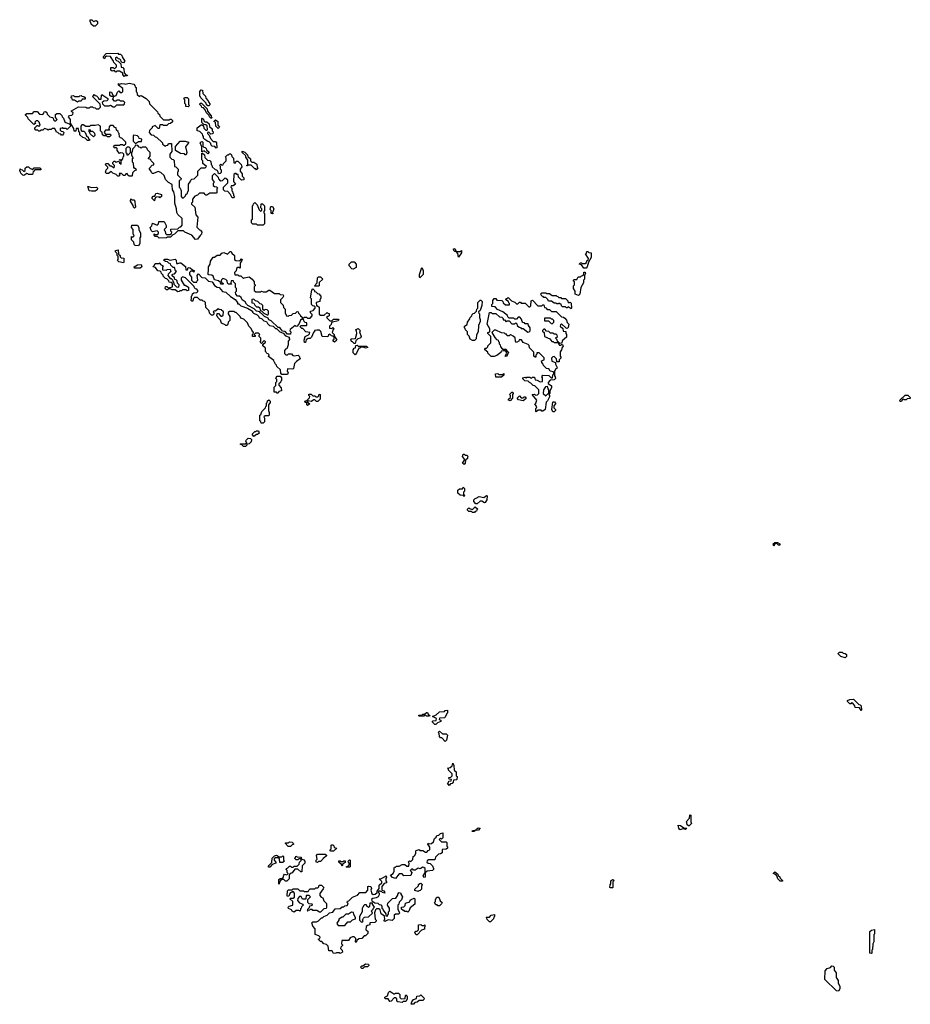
# Model space of a CAD drawing. Extents: x 2708302 to 2968450, y 494490 to 722710.
# Tile 119 of 256: x 2867060 to 2876550, y 625850 to 636338. Entities that reach past the tile are written whole.
import ezdxf

# ---------------------------------------------------------------- set-up
doc = ezdxf.new("R2010")
doc.units = 0

msp = doc.modelspace()

# ---------------------------------------------------------------- linework, layer by layer
at = {"layer": '0CON20XD'}
for points in [[(2867865, 636270), (2867845, 636270), (2867822, 636292), (2867818, 636308), (2867810, 636315), (2867812, 636338), (2867828, 636338), (2867845, 636320), (2867875, 636330), (2867888, 636318), (2867890, 636295), (2867865, 636270)], [(2868175, 635732), (2868160, 635755), (2868158, 635768), (2868125, 635790), (2868095, 635790), (2868085, 635780), (2868065, 635800), (2868058, 635792), (2868045, 635790), (2868032, 635802), (2868032, 635828), (2868055, 635830), (2868062, 635822), (2868075, 635820), (2868090, 635835), (2868090, 635855), (2868062, 635882), (2868058, 635898), (2868028, 635948), (2867985, 635950), (2867972, 635938), (2867965, 635920), (2867952, 635932), (2867952, 635948), (2867982, 635978), (2868105, 635980), (2868112, 635972), (2868135, 635970), (2868148, 635958), (2868152, 635942), (2868180, 635895), (2868165, 635880), (2868152, 635882), (2868142, 635892), (2868138, 635908), (2868128, 635918), (2868112, 635922), (2868095, 635940), (2868082, 635928), (2868080, 635915), (2868092, 635902), (2868108, 635898), (2868138, 635868), (2868142, 635832), (2868158, 635828), (2868170, 635815), (2868172, 635772), (2868192, 635752), (2868208, 635748), (2868205, 635740), (2868185, 635740), (2868175, 635732)], [(2868935, 633998), (2868893, 634043), (2868820, 634075), (2868805, 634090), (2868745, 634090), (2868710, 634055), (2868692, 634048), (2868668, 634022), (2868635, 634020), (2868625, 634013), (2868545, 634010), (2868528, 634028), (2868505, 634030), (2868492, 634042), (2868492, 634058), (2868505, 634050), (2868525, 634050), (2868538, 634062), (2868540, 634075), (2868525, 634090), (2868475, 634080), (2868462, 634092), (2868450, 634125), (2868468, 634142), (2868475, 634170), (2868525, 634150), (2868540, 634165), (2868542, 634188), (2868598, 634188), (2868620, 634145), (2868620, 634125), (2868602, 634108), (2868600, 634095), (2868610, 634085), (2868612, 634062), (2868625, 634050), (2868665, 634050), (2868678, 634062), (2868680, 634075), (2868670, 634085), (2868672, 634108), (2868745, 634110), (2868763, 634127), (2868778, 634132), (2868792, 634148), (2868792, 634222), (2868744, 634264), (2868734, 634284), (2868732, 634325), (2868714, 634385), (2868714, 634455), (2868702, 634505), (2868687, 634527), (2868686, 634576), (2868683, 634583), (2868644, 634605), (2868613, 634635), (2868598, 634678), (2868565, 634710), (2868535, 634720), (2868485, 634700), (2868475, 634700), (2868465, 634710), (2868458, 634728), (2868442, 634745), (2868443, 634757), (2868472, 634788), (2868488, 634792), (2868490, 634805), (2868460, 634835), (2868458, 634848), (2868430, 634855), (2868450, 634885), (2868450, 634925), (2868422, 634952), (2868418, 634968), (2868405, 634980), (2868365, 634980), (2868355, 634970), (2868348, 634978), (2868332, 634982), (2868318, 634998), (2868295, 635000), (2868285, 634980), (2868262, 634958), (2868260, 634935), (2868250, 634925), (2868250, 634895), (2868268, 634865), (2868260, 634855), (2868260, 634825), (2868268, 634815), (2868272, 634762), (2868285, 634760), (2868298, 634748), (2868300, 634735), (2868282, 634728), (2868262, 634708), (2868260, 634675), (2868255, 634670), (2868225, 634670), (2868212, 634682), (2868205, 634700), (2868192, 634698), (2868185, 634680), (2868165, 634680), (2868145, 634700), (2868120, 634700), (2868128, 634682), (2868115, 634670), (2868105, 634670), (2868088, 634688), (2868052, 634702), (2868035, 634720), (2868005, 634700), (2867985, 634700), (2867970, 634715), (2867978, 634722), (2867982, 634738), (2868000, 634755), (2867998, 634768), (2867970, 634795), (2867982, 634808), (2867998, 634808), (2868022, 634782), (2868035, 634780), (2868065, 634760), (2868070, 634785), (2868052, 634802), (2868052, 634818), (2868065, 634830), (2868075, 634830), (2868085, 634820), (2868115, 634830), (2868122, 634812), (2868140, 634800), (2868140, 634840), (2868120, 634845), (2868135, 634850), (2868140, 634840), (2868148, 634842), (2868160, 634855), (2868162, 634878), (2868170, 634885), (2868170, 634905), (2868158, 634918), (2868135, 634920), (2868122, 634912), (2868100, 634945), (2868098, 634968), (2868085, 634980), (2868075, 634970), (2868060, 634985), (2868075, 635000), (2868125, 635000), (2868135, 635010), (2868155, 635010), (2868162, 635002), (2868175, 635000), (2868190, 635015), (2868190, 635035), (2868148, 635078), (2868135, 635080), (2868122, 635092), (2868120, 635125), (2868112, 635132), (2868108, 635148), (2868092, 635162), (2868088, 635188), (2868075, 635190), (2868055, 635210), (2868025, 635210), (2868012, 635198), (2868010, 635175), (2868018, 635162), (2867975, 635160), (2867962, 635148), (2867960, 635135), (2867975, 635120), (2868028, 635118), (2868030, 635105), (2868018, 635092), (2867995, 635090), (2867985, 635100), (2867955, 635100), (2867942, 635112), (2867938, 635138), (2867920, 635155), (2867920, 635205), (2867895, 635220), (2867865, 635210), (2867815, 635210), (2867805, 635200), (2867765, 635200), (2867735, 635220), (2867722, 635218), (2867710, 635205), (2867710, 635165), (2867722, 635152), (2867745, 635150), (2867758, 635138), (2867772, 635102), (2867788, 635088), (2867792, 635072), (2867808, 635058), (2867805, 635050), (2867782, 635052), (2867758, 635078), (2867732, 635082), (2867702, 635112), (2867700, 635135), (2867690, 635145), (2867688, 635178), (2867662, 635178), (2867658, 635152), (2867642, 635152), (2867638, 635178), (2867600, 635235), (2867600, 635275), (2867580, 635305), (2867592, 635318), (2867615, 635320), (2867628, 635332), (2867630, 635345), (2867612, 635362), (2867612, 635368), (2867685, 635410), (2867765, 635408), (2867775, 635400), (2867805, 635400), (2867815, 635410), (2867835, 635410), (2867842, 635402), (2867865, 635400), (2867875, 635390), (2867905, 635390), (2867920, 635405), (2867918, 635438), (2867840, 635515), (2867842, 635528), (2867855, 635540), (2867862, 635532), (2867878, 635528), (2867898, 635508), (2867905, 635490), (2867928, 635492), (2867930, 635535), (2867935, 635540), (2867998, 635498), (2868000, 635485), (2867990, 635475), (2867955, 635470), (2867940, 635455), (2867942, 635442), (2867965, 635420), (2868015, 635420), (2868028, 635428), (2868055, 635410), (2868075, 635410), (2868095, 635430), (2868168, 635432), (2868178, 635442), (2868180, 635455), (2868165, 635470), (2868135, 635470), (2868125, 635480), (2868095, 635480), (2868085, 635470), (2868072, 635472), (2868050, 635495), (2868060, 635505), (2868060, 635520), (2868035, 635520), (2868022, 635532), (2868020, 635565), (2868025, 635570), (2868038, 635568), (2868060, 635520), (2868088, 635532), (2868102, 635568), (2868115, 635580), (2868132, 635562), (2868148, 635562), (2868160, 635575), (2868160, 635605), (2868112, 635642), (2868113, 635657), (2868125, 635650), (2868145, 635658), (2868176, 635656), (2868185, 635650), (2868225, 635662), (2868275, 635650), (2868288, 635638), (2868292, 635622), (2868300, 635615), (2868300, 635575), (2868310, 635565), (2868312, 635542), (2868335, 635520), (2868342, 635528), (2868355, 635530), (2868408, 635498), (2868438, 635468), (2868442, 635442), (2868528, 635358), (2868532, 635342), (2868548, 635328), (2868552, 635312), (2868592, 635272), (2868655, 635270), (2868662, 635278), (2868675, 635280), (2868690, 635265), (2868688, 635252), (2868668, 635232), (2868645, 635230), (2868627, 635213), (2868615, 635210), (2868593, 635213), (2868585, 635220), (2868555, 635220), (2868545, 635180), (2868535, 635180), (2868505, 635210), (2868472, 635198), (2868470, 635185), (2868442, 635158), (2868440, 635135), (2868462, 635112), (2868485, 635110), (2868502, 635092), (2868518, 635088), (2868580, 635025), (2868582, 635012), (2868615, 634990), (2868622, 634998), (2868638, 635002), (2868645, 635020), (2868678, 635018), (2868680, 634935), (2868660, 634905), (2868660, 634875), (2868682, 634852), (2868695, 634850), (2868707, 634837), (2868710, 634775), (2868725, 634770), (2868750, 634745), (2868747, 634723), (2868740, 634715), (2868740, 634685), (2868780, 634645), (2868778, 634632), (2868760, 634625), (2868760, 634555), (2868770, 634545), (2868780, 634515), (2868780, 634455), (2868792, 634442), (2868805, 634440), (2868828, 634462), (2868832, 634478), (2868848, 634492), (2868852, 634508), (2868860, 634515), (2868860, 634585), (2868878, 634612), (2868882, 634628), (2868895, 634640), (2868918, 634642), (2868958, 634682), (2868960, 634725), (2868995, 634760), (2869035, 634760), (2869050, 634775), (2869010, 634805), (2869010, 634835), (2869000, 634845), (2869002, 634918), (2869008, 634918), (2869028, 634898), (2869032, 634872), (2869062, 634842), (2869085, 634840), (2869098, 634828), (2869100, 634795), (2869108, 634788), (2869112, 634772), (2869142, 634742), (2869158, 634738), (2869168, 634728), (2869172, 634712), (2869185, 634700), (2869198, 634702), (2869210, 634715), (2869210, 634735), (2869200, 634745), (2869200, 634775), (2869192, 634788), (2869205, 634800), (2869215, 634790), (2869228, 634792), (2869232, 634808), (2869260, 634835), (2869260, 634865), (2869252, 634878), (2869275, 634900), (2869285, 634900), (2869295, 634910), (2869308, 634908), (2869318, 634898), (2869322, 634882), (2869340, 634865), (2869342, 634812), (2869358, 634812), (2869365, 634830), (2869385, 634830), (2869420, 634795), (2869422, 634782), (2869430, 634775), (2869410, 634745), (2869410, 634725), (2869430, 634695), (2869432, 634672), (2869450, 634655), (2869448, 634632), (2869425, 634630), (2869392, 634662), (2869388, 634688), (2869375, 634690), (2869365, 634700), (2869355, 634700), (2869342, 634688), (2869340, 634615), (2869360, 634585), (2869335, 634570), (2869312, 634568), (2869310, 634555), (2869320, 634545), (2869320, 634515), (2869328, 634508), (2869332, 634492), (2869340, 634485), (2869340, 634465), (2869350, 634455), (2869338, 634442), (2869325, 634440), (2869308, 634478), (2869278, 634508), (2869245, 634510), (2869230, 634525), (2869230, 634555), (2869278, 634602), (2869278, 634628), (2869258, 634648), (2869245, 634650), (2869218, 634622), (2869205, 634620), (2869182, 634642), (2869178, 634658), (2869135, 634700), (2869110, 634675), (2869110, 634635), (2869130, 634615), (2869128, 634602), (2869120, 634595), (2869122, 634572), (2869135, 634560), (2869158, 634558), (2869170, 634545), (2869160, 634535), (2869160, 634495), (2869155, 634490), (2869085, 634490), (2869055, 634470), (2869045, 634470), (2869038, 634478), (2869025, 634490), (2868975, 634490), (2868955, 634470), (2868925, 634460), (2868900, 634425), (2868900, 634395), (2868890, 634385), (2868892, 634372), (2868925, 634340), (2868938, 634258), (2868960, 634235), (2868948, 634128), (2868975, 634100), (2868988, 634095), (2869000, 634075), (2868998, 634052), (2868982, 634038), (2868955, 634000), (2868935, 633998)], [(2867675, 635460), (2867645, 635480), (2867622, 635482), (2867618, 635498), (2867610, 635505), (2867612, 635528), (2867635, 635530), (2867645, 635520), (2867695, 635520), (2867702, 635528), (2867715, 635530), (2867722, 635522), (2867745, 635520), (2867758, 635508), (2867758, 635492), (2867725, 635490), (2867715, 635470), (2867685, 635470), (2867675, 635460)], [(2868855, 635410), (2868830, 635415), (2868830, 635435), (2868820, 635445), (2868820, 635485), (2868810, 635495), (2868815, 635510), (2868845, 635510), (2868860, 635495), (2868860, 635435), (2868868, 635425), (2868855, 635410)], [(2869075, 635420), (2869065, 635420), (2869052, 635432), (2869048, 635448), (2868990, 635505), (2868988, 635518), (2868980, 635525), (2868980, 635575), (2868995, 635590), (2869008, 635588), (2869012, 635552), (2869040, 635525), (2869042, 635502), (2869070, 635475), (2869072, 635462), (2869090, 635435), (2869075, 635420)], [(2869105, 635290), (2869095, 635290), (2869082, 635302), (2869078, 635318), (2869050, 635345), (2869038, 635378), (2869018, 635398), (2869002, 635402), (2868998, 635418), (2868980, 635435), (2868982, 635448), (2868998, 635448), (2869058, 635388), (2869060, 635365), (2869100, 635315), (2869102, 635302), (2869110, 635295), (2869105, 635290)], [(2867515, 635110), (2867505, 635110), (2867498, 635118), (2867482, 635122), (2867468, 635138), (2867452, 635142), (2867435, 635180), (2867405, 635180), (2867395, 635170), (2867375, 635170), (2867365, 635160), (2867358, 635168), (2867325, 635180), (2867308, 635162), (2867285, 635160), (2867275, 635150), (2867265, 635150), (2867255, 635160), (2867232, 635162), (2867220, 635175), (2867222, 635188), (2867245, 635210), (2867255, 635210), (2867265, 635200), (2867280, 635215), (2867268, 635248), (2867255, 635260), (2867235, 635260), (2867220, 635245), (2867228, 635232), (2867212, 635222), (2867152, 635282), (2867148, 635298), (2867122, 635322), (2867122, 635328), (2867135, 635340), (2867195, 635340), (2867215, 635360), (2867245, 635360), (2867272, 635332), (2867305, 635330), (2867318, 635342), (2867322, 635358), (2867335, 635360), (2867348, 635348), (2867352, 635332), (2867382, 635302), (2867408, 635298), (2867418, 635288), (2867422, 635272), (2867432, 635262), (2867445, 635260), (2867460, 635275), (2867440, 635295), (2867442, 635328), (2867455, 635340), (2867488, 635338), (2867508, 635318), (2867512, 635302), (2867528, 635288), (2867542, 635252), (2867552, 635242), (2867588, 635228), (2867600, 635215), (2867598, 635202), (2867565, 635170), (2867555, 635180), (2867525, 635180), (2867515, 635190), (2867508, 635182), (2867492, 635178), (2867492, 635162), (2867502, 635152), (2867518, 635148), (2867530, 635135), (2867528, 635122), (2867515, 635110)], [(2869155, 634970), (2869138, 634988), (2869112, 634992), (2869102, 635002), (2869098, 635018), (2869078, 635038), (2869065, 635040), (2869032, 635062), (2869020, 635075), (2869020, 635095), (2869010, 635105), (2869008, 635118), (2868978, 635148), (2868950, 635155), (2868950, 635185), (2868995, 635220), (2869005, 635220), (2869018, 635208), (2869022, 635182), (2869042, 635162), (2869055, 635160), (2869060, 635165), (2869058, 635208), (2869045, 635220), (2869022, 635222), (2869002, 635242), (2869000, 635285), (2869005, 635290), (2869018, 635278), (2869022, 635262), (2869032, 635252), (2869055, 635250), (2869078, 635228), (2869082, 635202), (2869110, 635175), (2869110, 635155), (2869120, 635145), (2869118, 635122), (2869095, 635120), (2869075, 635140), (2869062, 635138), (2869060, 635125), (2869078, 635108), (2869092, 635072), (2869122, 635042), (2869145, 635040), (2869158, 635028), (2869160, 634975), (2869155, 634970)], [(2869175, 635180), (2869150, 635205), (2869148, 635248), (2869130, 635255), (2869145, 635270), (2869170, 635255), (2869170, 635215), (2869190, 635195), (2869175, 635180)], [(2867845, 635090), (2867812, 635122), (2867808, 635138), (2867800, 635145), (2867802, 635168), (2867810, 635165), (2867812, 635152), (2867835, 635150), (2867858, 635128), (2867860, 635105), (2867845, 635090)], [(2868295, 635020), (2868325, 635040), (2868358, 635042), (2868360, 635065), (2868332, 635072), (2868328, 635088), (2868315, 635100), (2868275, 635110), (2868270, 635105), (2868270, 635045), (2868295, 635020)], [(2868215, 634900), (2868240, 634925), (2868240, 634965), (2868225, 634980), (2868205, 634980), (2868190, 634965), (2868190, 634925), (2868200, 634915), (2868200, 634900), (2868215, 634900)], [(2868835, 634900), (2868825, 634900), (2868815, 634910), (2868773, 634913), (2868720, 634945), (2868722, 634988), (2868770, 635045), (2868825, 635046), (2868860, 635035), (2868860, 635025), (2868828, 634985), (2868840, 634925), (2868835, 634900)], [(2869065, 634910), (2869048, 634928), (2869035, 634930), (2869025, 634940), (2869002, 634932), (2869000, 634985), (2868982, 635025), (2868992, 635038), (2869005, 635040), (2869010, 635035), (2869012, 634992), (2869022, 634982), (2869038, 634978), (2869048, 634968), (2869052, 634952), (2869078, 634928), (2869065, 634910)], [(2869585, 634740), (2869578, 634748), (2869565, 634750), (2869525, 634790), (2869490, 634790), (2869488, 634782), (2869482, 634782), (2869482, 634788), (2869490, 634790), (2869492, 634842), (2869470, 634875), (2869468, 634888), (2869432, 634922), (2869432, 634938), (2869458, 634928), (2869488, 634898), (2869492, 634882), (2869520, 634855), (2869520, 634835), (2869532, 634822), (2869555, 634820), (2869588, 634798), (2869590, 634765), (2869600, 634755), (2869585, 634740)], [(2867105, 634680), (2867092, 634682), (2867072, 634702), (2867068, 634718), (2867060, 634725), (2867065, 634750), (2867072, 634742), (2867088, 634738), (2867105, 634720), (2867118, 634732), (2867120, 634755), (2867135, 634770), (2867155, 634770), (2867172, 634752), (2867185, 634750), (2867195, 634740), (2867215, 634760), (2867275, 634760), (2867290, 634745), (2867285, 634740), (2867222, 634738), (2867202, 634718), (2867195, 634690), (2867155, 634690), (2867148, 634698), (2867135, 634700), (2867105, 634680)], [(2867825, 634510), (2867800, 634515), (2867785, 634560), (2867795, 634562), (2867825, 634550), (2867880, 634555), (2867888, 634545), (2867887, 634525), (2867865, 634512), (2867825, 634510)], [(2868495, 634410), (2868470, 634435), (2868470, 634445), (2868482, 634458), (2868495, 634460), (2868508, 634472), (2868512, 634488), (2868525, 634490), (2868570, 634475), (2868570, 634455), (2868555, 634440), (2868545, 634450), (2868512, 634448), (2868500, 634435), (2868495, 634410)], [(2868285, 634330), (2868272, 634342), (2868268, 634358), (2868240, 634405), (2868245, 634430), (2868255, 634420), (2868278, 634418), (2868287, 634407), (2868290, 634355), (2868298, 634345), (2868285, 634330)], [(2869655, 634150), (2869595, 634150), (2869585, 634160), (2869545, 634160), (2869530, 634175), (2869530, 634205), (2869540, 634215), (2869540, 634355), (2869548, 634362), (2869552, 634378), (2869565, 634390), (2869590, 634365), (2869612, 634312), (2869625, 634300), (2869640, 634305), (2869640, 634325), (2869630, 634335), (2869632, 634378), (2869648, 634378), (2869670, 634355), (2869670, 634305), (2869660, 634295), (2869662, 634282), (2869670, 634275), (2869670, 634165), (2869655, 634150)], [(2869755, 634270), (2869740, 634275), (2869740, 634305), (2869730, 634315), (2869735, 634350), (2869755, 634350), (2869768, 634322), (2869758, 634292), (2869750, 634285), (2869760, 634275), (2869755, 634270)], [(2868325, 633930), (2868292, 633932), (2868280, 633945), (2868278, 633968), (2868250, 633995), (2868252, 634028), (2868265, 634020), (2868280, 634035), (2868278, 634048), (2868270, 634055), (2868270, 634105), (2868250, 634125), (2868255, 634150), (2868315, 634150), (2868330, 634125), (2868330, 634105), (2868348, 634065), (2868348, 634025), (2868340, 634015), (2868340, 633955), (2868325, 633930)], [(2868165, 633750), (2868115, 633760), (2868102, 633772), (2868110, 633785), (2868110, 633815), (2868100, 633825), (2868098, 633848), (2868080, 633865), (2868082, 633878), (2868108, 633888), (2868112, 633842), (2868130, 633825), (2868132, 633812), (2868142, 633802), (2868168, 633798), (2868170, 633755), (2868165, 633750)], [(2870105, 632900), (2870095, 632900), (2870090, 632925), (2870102, 632965), (2870138, 632982), (2870148, 632992), (2870150, 633005), (2870110, 633015), (2870078, 633048), (2870065, 633050), (2870050, 633065), (2870055, 633080), (2870115, 633080), (2870120, 633085), (2870118, 633108), (2870102, 633112), (2870092, 633122), (2870088, 633138), (2870075, 633150), (2870065, 633150), (2870052, 633138), (2870038, 633102), (2870018, 633072), (2870005, 633070), (2869995, 633080), (2869942, 633038), (2869940, 633025), (2869948, 633015), (2869945, 632990), (2869915, 632990), (2869888, 633018), (2869862, 633022), (2869838, 633048), (2869825, 633060), (2869815, 633060), (2869740, 633130), (2869715, 633140), (2869708, 633158), (2869670, 633175), (2869638, 633208), (2869624, 633214), (2869618, 633228), (2869583, 633233), (2869558, 633258), (2869490, 633295), (2869477, 633307), (2869463, 633333), (2869432, 633355), (2869420, 633380), (2869402, 633392), (2869380, 633395), (2869362, 633415), (2869360, 633435), (2869370, 633445), (2869370, 633475), (2869360, 633485), (2869360, 633525), (2869342, 633542), (2869338, 633558), (2869312, 633558), (2869310, 633535), (2869318, 633522), (2869285, 633520), (2869273, 633533), (2869270, 633555), (2869255, 633570), (2869225, 633580), (2869212, 633568), (2869208, 633555), (2869212, 633542), (2869230, 633525), (2869225, 633520), (2869205, 633522), (2869198, 633538), (2869178, 633558), (2869137, 633567), (2869122, 633605), (2869108, 633618), (2869075, 633620), (2869070, 633625), (2869072, 633685), (2869072, 633705), (2869090, 633735), (2869092, 633765), (2869122, 633808), (2869135, 633810), (2869165, 633830), (2869195, 633830), (2869215, 633850), (2869235, 633858), (2869275, 633840), (2869302, 633868), (2869315, 633870), (2869322, 633852), (2869350, 633825), (2869350, 633785), (2869362, 633772), (2869405, 633770), (2869425, 633790), (2869430, 633785), (2869428, 633772), (2869410, 633745), (2869410, 633695), (2869405, 633690), (2869398, 633698), (2869385, 633700), (2869372, 633688), (2869368, 633662), (2869350, 633645), (2869352, 633622), (2869385, 633620), (2869395, 633610), (2869415, 633610), (2869445, 633580), (2869453, 633587), (2869505, 633598), (2869538, 633575), (2869560, 633545), (2869560, 633525), (2869570, 633515), (2869570, 633505), (2869560, 633495), (2869560, 633455), (2869578, 633438), (2869625, 633440), (2869635, 633448), (2869655, 633440), (2869685, 633440), (2869713, 633457), (2869725, 633458), (2869775, 633420), (2869825, 633420), (2869835, 633410), (2869867, 633407), (2869870, 633395), (2869865, 633380), (2869840, 633355), (2869840, 633325), (2869868, 633298), (2869872, 633272), (2869890, 633255), (2869890, 633215), (2869902, 633182), (2869925, 633180), (2869933, 633187), (2869955, 633190), (2869973, 633207), (2869998, 633212), (2870015, 633230), (2870028, 633228), (2870032, 633212), (2870050, 633195), (2870052, 633182), (2870085, 633160), (2870095, 633170), (2870115, 633170), (2870125, 633160), (2870155, 633160), (2870178, 633182), (2870178, 633198), (2870160, 633215), (2870160, 633235), (2870188, 633242), (2870210, 633265), (2870208, 633278), (2870198, 633288), (2870182, 633292), (2870170, 633305), (2870170, 633365), (2870160, 633375), (2870173, 633457), (2870185, 633470), (2870200, 633455), (2870202, 633442), (2870215, 633440), (2870232, 633422), (2870248, 633418), (2870270, 633395), (2870270, 633375), (2870258, 633352), (2870258, 633335), (2870220, 633325), (2870222, 633292), (2870235, 633290), (2870250, 633275), (2870252, 633202), (2870265, 633190), (2870305, 633190), (2870335, 633220), (2870342, 633212), (2870358, 633208), (2870358, 633182), (2870342, 633178), (2870330, 633165), (2870365, 633130), (2870385, 633130), (2870405, 633150), (2870455, 633150), (2870460, 633145), (2870455, 633130), (2870392, 633118), (2870382, 633108), (2870378, 633092), (2870360, 633075), (2870362, 633052), (2870385, 633050), (2870395, 633060), (2870410, 633045), (2870402, 633038), (2870390, 633005), (2870410, 632985), (2870412, 632972), (2870440, 632925), (2870415, 632902), (2870400, 632915), (2870402, 632928), (2870410, 632935), (2870410, 632955), (2870398, 632968), (2870382, 632972), (2870365, 632990), (2870352, 632978), (2870345, 632960), (2870283, 632963), (2870268, 633018), (2870255, 633030), (2870225, 633032), (2870202, 633028), (2870200, 633015), (2870192, 633008), (2870168, 632955), (2870155, 632943), (2870135, 632942), (2870112, 632928), (2870105, 632900)], [(2871735, 633810), (2871728, 633848), (2871710, 633870), (2871695, 633870), (2871685, 633880), (2871682, 633898), (2871695, 633900), (2871710, 633870), (2871755, 633870), (2871768, 633878), (2871768, 633855), (2871735, 633810)], [(2873095, 633690), (2873072, 633692), (2873048, 633728), (2873020, 633735), (2873035, 633750), (2873045, 633750), (2873055, 633740), (2873085, 633740), (2873098, 633752), (2873102, 633768), (2873118, 633782), (2873120, 633795), (2873090, 633845), (2873098, 633852), (2873102, 633868), (2873115, 633870), (2873125, 633860), (2873150, 633855), (2873148, 633805), (2873120, 633755), (2873108, 633705), (2873095, 633690)], [(2868345, 633692), (2868285, 633692), (2868280, 633705), (2868315, 633727), (2868355, 633730), (2868362, 633705), (2868345, 633692)], [(2869915, 632560), (2869855, 632560), (2869842, 632572), (2869838, 632608), (2869800, 632645), (2869798, 632658), (2869782, 632672), (2869778, 632688), (2869772, 632692), (2869768, 632708), (2869712, 632752), (2869718, 632768), (2869708, 632778), (2869692, 632782), (2869688, 632798), (2869680, 632805), (2869678, 632838), (2869650, 632865), (2869652, 632878), (2869678, 632902), (2869678, 632908), (2869665, 632920), (2869635, 632890), (2869622, 632902), (2869630, 632915), (2869630, 632945), (2869610, 632965), (2869612, 632978), (2869620, 632985), (2869605, 633000), (2869572, 632998), (2869560, 632985), (2869570, 632975), (2869568, 632962), (2869542, 632962), (2869540, 632985), (2869548, 632992), (2869550, 633005), (2869532, 633032), (2869528, 633048), (2869502, 633072), (2869488, 633108), (2869448, 633148), (2869415, 633160), (2869408, 633178), (2869368, 633218), (2869355, 633220), (2869345, 633230), (2869295, 633230), (2869282, 633218), (2869280, 633205), (2869300, 633175), (2869300, 633135), (2869282, 633118), (2869278, 633092), (2869268, 633082), (2869255, 633080), (2869248, 633088), (2869210, 633105), (2869198, 633138), (2869170, 633165), (2869168, 633178), (2869160, 633185), (2869165, 633210), (2869178, 633208), (2869205, 633180), (2869215, 633180), (2869228, 633192), (2869230, 633225), (2869208, 633248), (2869185, 633250), (2869175, 633260), (2869148, 633232), (2869132, 633238), (2869120, 633225), (2869130, 633215), (2869128, 633202), (2869118, 633192), (2869105, 633190), (2869082, 633212), (2869078, 633238), (2869042, 633272), (2869040, 633325), (2869028, 633338), (2869015, 633340), (2869005, 633350), (2868982, 633352), (2868955, 633380), (2868922, 633378), (2868910, 633365), (2868905, 633340), (2868895, 633340), (2868882, 633352), (2868890, 633365), (2868890, 633395), (2868898, 633402), (2868902, 633418), (2868915, 633430), (2868948, 633432), (2868958, 633442), (2868960, 633455), (2868948, 633468), (2868935, 633470), (2868922, 633482), (2868918, 633498), (2868828, 633588), (2868795, 633600), (2868780, 633585), (2868780, 633565), (2868812, 633512), (2868825, 633510), (2868858, 633488), (2868858, 633452), (2868845, 633450), (2868835, 633460), (2868795, 633460), (2868785, 633450), (2868765, 633450), (2868758, 633442), (2868745, 633440), (2868715, 633460), (2868685, 633460), (2868665, 633470), (2868645, 633470), (2868635, 633460), (2868625, 633460), (2868610, 633475), (2868612, 633498), (2868628, 633498), (2868645, 633480), (2868660, 633485), (2868688, 633492), (2868688, 633528), (2868675, 633540), (2868652, 633542), (2868648, 633558), (2868628, 633578), (2868612, 633582), (2868590, 633605), (2868588, 633618), (2868570, 633635), (2868568, 633648), (2868558, 633658), (2868532, 633662), (2868508, 633698), (2868480, 633705), (2868498, 633722), (2868505, 633740), (2868545, 633740), (2868555, 633750), (2868562, 633732), (2868590, 633715), (2868580, 633705), (2868582, 633672), (2868625, 633670), (2868633, 633677), (2868665, 633680), (2868670, 633655), (2868642, 633628), (2868640, 633615), (2868662, 633582), (2868675, 633580), (2868688, 633568), (2868692, 633552), (2868700, 633545), (2868702, 633522), (2868732, 633492), (2868755, 633490), (2868760, 633515), (2868742, 633532), (2868738, 633558), (2868728, 633568), (2868712, 633572), (2868708, 633588), (2868680, 633615), (2868692, 633628), (2868708, 633632), (2868730, 633655), (2868722, 633662), (2868708, 633698), (2868695, 633700), (2868672, 633725), (2868668, 633738), (2868650, 633745), (2868635, 633760), (2868615, 633762), (2868592, 633775), (2868605, 633788), (2868635, 633787), (2868665, 633778), (2868717, 633787), (2868727, 633777), (2868732, 633742), (2868745, 633740), (2868765, 633750), (2868777, 633747), (2868828, 633708), (2868832, 633672), (2868848, 633672), (2868855, 633700), (2868876, 633696), (2868902, 633672), (2868920, 633665), (2868915, 633650), (2868905, 633660), (2868885, 633660), (2868870, 633645), (2868870, 633625), (2868890, 633595), (2868890, 633565), (2868912, 633542), (2868948, 633542), (2868950, 633555), (2868960, 633565), (2868950, 633615), (2868965, 633630), (2869002, 633592), (2869037, 633587), (2869072, 633552), (2869110, 633545), (2869137, 633507), (2869165, 633488), (2869186, 633486), (2869222, 633442), (2869256, 633436), (2869305, 633390), (2869355, 633358), (2869380, 633325), (2869382, 633312), (2869395, 633310), (2869415, 633290), (2869487, 633267), (2869540, 633235), (2869542, 633222), (2869552, 633212), (2869590, 633195), (2869605, 633180), (2869612, 633162), (2869637, 633157), (2869662, 633132), (2869690, 633125), (2869702, 633102), (2869722, 633082), (2869760, 633075), (2869785, 633050), (2869795, 633050), (2869832, 633012), (2869868, 632998), (2869892, 632972), (2869930, 632955), (2869932, 632942), (2869940, 632935), (2869920, 632915), (2869920, 632875), (2869906, 632834), (2869892, 632828), (2869880, 632815), (2869882, 632782), (2869895, 632770), (2869915, 632770), (2869925, 632780), (2869955, 632780), (2869972, 632762), (2869985, 632757), (2870026, 632766), (2870038, 632755), (2870048, 632725), (2870011, 632699), (2869990, 632675), (2869977, 632623), (2869970, 632615), (2869912, 632618), (2869910, 632595), (2869920, 632585), (2869915, 632560)], [(2870615, 633682), (2870600, 633685), (2870572, 633715), (2870572, 633735), (2870595, 633760), (2870625, 633758), (2870647, 633735), (2870645, 633700), (2870615, 633682)], [(2871325, 633590), (2871320, 633595), (2871320, 633625), (2871345, 633700), (2871360, 633665), (2871360, 633625), (2871325, 633590)], [(2873015, 633400), (2872980, 633415), (2872980, 633445), (2872960, 633475), (2872960, 633505), (2872970, 633515), (2872970, 633545), (2872962, 633552), (2872960, 633565), (2872965, 633570), (2872995, 633570), (2873012, 633598), (2873035, 633600), (2873042, 633608), (2873058, 633612), (2873070, 633625), (2873072, 633648), (2873085, 633650), (2873090, 633635), (2873080, 633615), (2873078, 633575), (2873068, 633562), (2873066, 633534), (2873040, 633485), (2873028, 633415), (2873015, 633400)], [(2870245, 633500), (2870205, 633500), (2870200, 633505), (2870230, 633535), (2870235, 633590), (2870245, 633600), (2870265, 633600), (2870290, 633575), (2870252, 633538), (2870250, 633505), (2870245, 633500)], [(2872935, 633260), (2872905, 633280), (2872895, 633270), (2872885, 633270), (2872875, 633280), (2872845, 633280), (2872832, 633292), (2872828, 633308), (2872815, 633310), (2872805, 633320), (2872798, 633312), (2872785, 633310), (2872778, 633318), (2872755, 633320), (2872725, 633340), (2872695, 633340), (2872688, 633358), (2872668, 633378), (2872645, 633380), (2872638, 633388), (2872622, 633392), (2872618, 633408), (2872610, 633415), (2872625, 633430), (2872665, 633430), (2872675, 633420), (2872705, 633420), (2872735, 633400), (2872775, 633400), (2872782, 633392), (2872795, 633390), (2872805, 633380), (2872825, 633380), (2872835, 633370), (2872875, 633368), (2872900, 633345), (2872902, 633332), (2872912, 633322), (2872925, 633330), (2872938, 633318), (2872940, 633265), (2872935, 633260)], [(2869705, 633190), (2869712, 633205), (2869710, 633235), (2869697, 633247), (2869675, 633250), (2869665, 633240), (2869652, 633252), (2869650, 633295), (2869638, 633308), (2869622, 633312), (2869598, 633338), (2869572, 633342), (2869555, 633360), (2869532, 633358), (2869532, 633322), (2869555, 633320), (2869567, 633297), (2869585, 633280), (2869605, 633280), (2869618, 633268), (2869622, 633242), (2869638, 633238), (2869662, 633212), (2869705, 633190)], [(2871905, 632920), (2871885, 632920), (2871860, 632935), (2871848, 632968), (2871830, 632985), (2871830, 633015), (2871810, 633035), (2871808, 633048), (2871800, 633055), (2871800, 633075), (2871828, 633092), (2871830, 633115), (2871858, 633152), (2871860, 633165), (2871878, 633182), (2871882, 633198), (2871892, 633208), (2871908, 633212), (2871928, 633232), (2871930, 633255), (2871940, 633265), (2871940, 633325), (2871965, 633350), (2871975, 633350), (2871988, 633335), (2871986, 633294), (2871965, 633240), (2871950, 633225), (2871952, 633212), (2871960, 633205), (2871958, 633165), (2871966, 633145), (2871966, 633125), (2871948, 633082), (2871946, 633015), (2871928, 632982), (2871925, 632940), (2871905, 632920)], [(2872565, 632160), (2872560, 632165), (2872560, 632195), (2872568, 632202), (2872570, 632215), (2872550, 632245), (2872558, 632252), (2872570, 632285), (2872520, 632345), (2872545, 632350), (2872555, 632340), (2872578, 632342), (2872590, 632355), (2872590, 632395), (2872548, 632438), (2872532, 632442), (2872508, 632468), (2872492, 632472), (2872478, 632488), (2872442, 632492), (2872422, 632512), (2872420, 632525), (2872445, 632530), (2872455, 632520), (2872465, 632530), (2872495, 632530), (2872502, 632522), (2872515, 632520), (2872525, 632530), (2872545, 632530), (2872552, 632502), (2872575, 632500), (2872605, 632480), (2872630, 632485), (2872630, 632525), (2872622, 632535), (2872635, 632550), (2872697, 632547), (2872722, 632522), (2872738, 632522), (2872740, 632555), (2872750, 632565), (2872748, 632588), (2872713, 632593), (2872698, 632618), (2872672, 632622), (2872640, 632655), (2872638, 632668), (2872622, 632685), (2872620, 632705), (2872650, 632715), (2872648, 632738), (2872595, 632790), (2872572, 632788), (2872570, 632775), (2872560, 632765), (2872560, 632745), (2872552, 632742), (2872540, 632755), (2872538, 632798), (2872492, 632842), (2872488, 632868), (2872478, 632878), (2872425, 632900), (2872408, 632928), (2872382, 632928), (2872380, 632915), (2872355, 632900), (2872343, 632913), (2872338, 632948), (2872318, 632968), (2872295, 632980), (2872285, 632980), (2872275, 632970), (2872255, 632970), (2872248, 632988), (2872235, 632990), (2872225, 633000), (2872195, 633002), (2872132, 633032), (2872115, 633032), (2872090, 633005), (2872122, 632952), (2872142, 632932), (2872160, 632925), (2872162, 632912), (2872170, 632905), (2872170, 632885), (2872180, 632875), (2872182, 632852), (2872205, 632830), (2872245, 632830), (2872252, 632812), (2872268, 632798), (2872250, 632755), (2872245, 632750), (2872232, 632755), (2872250, 632785), (2872248, 632798), (2872235, 632810), (2872215, 632812), (2872192, 632808), (2872186, 632794), (2872145, 632760), (2872115, 632750), (2872085, 632750), (2872050, 632785), (2872048, 632798), (2872015, 632820), (2872015, 632830), (2872025, 632840), (2872035, 632840), (2872048, 632852), (2872050, 632865), (2872080, 632895), (2872080, 632965), (2872050, 632995), (2872050, 633005), (2872070, 633015), (2872070, 633045), (2872040, 633095), (2872065, 633220), (2872085, 633220), (2872095, 633210), (2872135, 633210), (2872172, 633172), (2872198, 633168), (2872210, 633155), (2872212, 633142), (2872225, 633140), (2872245, 633120), (2872255, 633130), (2872275, 633130), (2872305, 633100), (2872335, 633100), (2872348, 633108), (2872358, 633098), (2872362, 633082), (2872382, 633062), (2872395, 633060), (2872405, 633050), (2872425, 633050), (2872475, 633010), (2872488, 633012), (2872500, 633025), (2872500, 633055), (2872482, 633082), (2872478, 633098), (2872445, 633100), (2872438, 633108), (2872422, 633112), (2872413, 633123), (2872408, 633148), (2872388, 633168), (2872372, 633168), (2872355, 633150), (2872335, 633150), (2872325, 633160), (2872275, 633160), (2872262, 633172), (2872258, 633188), (2872208, 633228), (2872152, 633252), (2872125, 633280), (2872092, 633282), (2872090, 633305), (2872100, 633315), (2872103, 633347), (2872115, 633370), (2872135, 633370), (2872145, 633350), (2872198, 633348), (2872208, 633338), (2872212, 633322), (2872235, 633300), (2872278, 633302), (2872280, 633315), (2872272, 633322), (2872268, 633338), (2872240, 633355), (2872242, 633368), (2872255, 633370), (2872265, 633380), (2872302, 633342), (2872335, 633330), (2872355, 633310), (2872368, 633312), (2872385, 633330), (2872395, 633330), (2872405, 633320), (2872445, 633320), (2872485, 633280), (2872495, 633280), (2872508, 633292), (2872510, 633345), (2872525, 633350), (2872582, 633292), (2872625, 633290), (2872635, 633300), (2872645, 633300), (2872652, 633272), (2872668, 633268), (2872682, 633252), (2872705, 633250), (2872725, 633230), (2872775, 633230), (2872832, 633172), (2872855, 633170), (2872868, 633158), (2872888, 633138), (2872892, 633112), (2872910, 633095), (2872905, 633060), (2872895, 633050), (2872882, 633052), (2872835, 633100), (2872822, 633088), (2872820, 633075), (2872848, 633048), (2872852, 633022), (2872878, 633018), (2872880, 632995), (2872888, 632985), (2872887, 632955), (2872842, 632918), (2872838, 632892), (2872815, 632890), (2872800, 632900), (2872800, 632885), (2872812, 632872), (2872825, 632870), (2872832, 632878), (2872845, 632880), (2872850, 632855), (2872840, 632845), (2872835, 632820), (2872818, 632802), (2872820, 632755), (2872828, 632735), (2872810, 632715), (2872810, 632695), (2872782, 632692), (2872780, 632725), (2872755, 632750), (2872742, 632748), (2872728, 632732), (2872732, 632702), (2872768, 632688), (2872768, 632668), (2872785, 632640), (2872787, 632625), (2872772, 632618), (2872760, 632595), (2872760, 632545), (2872767, 632535), (2872768, 632515), (2872755, 632502), (2872712, 632498), (2872690, 632475), (2872692, 632462), (2872727, 632437), (2872727, 632417), (2872710, 632385), (2872708, 632358), (2872700, 632345), (2872706, 632336), (2872705, 632320), (2872685, 632280), (2872670, 632265), (2872660, 632185), (2872635, 632170), (2872625, 632170), (2872615, 632180), (2872585, 632180), (2872565, 632160)], [(2872735, 633100), (2872750, 633115), (2872750, 633135), (2872738, 633148), (2872725, 633150), (2872715, 633160), (2872652, 633158), (2872652, 633132), (2872695, 633130), (2872722, 633102), (2872735, 633100)], [(2870635, 632890), (2870625, 632890), (2870608, 632908), (2870595, 632910), (2870590, 632935), (2870595, 632940), (2870638, 632942), (2870652, 632995), (2870650, 633025), (2870640, 633035), (2870665, 633050), (2870690, 633025), (2870680, 633015), (2870698, 632965), (2870690, 632945), (2870662, 632938), (2870642, 632918), (2870635, 632890)], [(2872795, 632900), (2872800, 632905), (2872792, 632912), (2872788, 632928), (2872770, 632945), (2872790, 632965), (2872788, 632978), (2872778, 632988), (2872755, 632990), (2872745, 633000), (2872715, 633000), (2872698, 633018), (2872675, 633020), (2872655, 633040), (2872645, 633040), (2872632, 633028), (2872632, 633022), (2872650, 633005), (2872652, 632962), (2872708, 632938), (2872732, 632912), (2872745, 632910), (2872755, 632900), (2872795, 632900)], [(2870635, 632770), (2870615, 632790), (2870613, 632823), (2870625, 632838), (2870638, 632842), (2870642, 632868), (2870655, 632870), (2870665, 632860), (2870755, 632860), (2870770, 632845), (2870745, 632840), (2870725, 632850), (2870695, 632850), (2870685, 632840), (2870672, 632838), (2870650, 632785), (2870635, 632770)], [(2872195, 632530), (2872135, 632530), (2872130, 632565), (2872155, 632570), (2872165, 632560), (2872205, 632560), (2872218, 632568), (2872218, 632552), (2872195, 632530)], [(2869815, 632360), (2869805, 632360), (2869795, 632370), (2869772, 632372), (2869770, 632425), (2869788, 632442), (2869790, 632475), (2869800, 632485), (2869800, 632505), (2869790, 632515), (2869792, 632528), (2869805, 632540), (2869835, 632540), (2869850, 632525), (2869850, 632495), (2869842, 632488), (2869840, 632475), (2869822, 632458), (2869820, 632445), (2869847, 632417), (2869850, 632385), (2869822, 632378), (2869815, 632360)], [(2870125, 632230), (2870120, 632235), (2870120, 632260), (2870102, 632262), (2870100, 632275), (2870118, 632282), (2870148, 632312), (2870150, 632325), (2870140, 632335), (2870142, 632348), (2870165, 632350), (2870182, 632332), (2870205, 632330), (2870215, 632320), (2870238, 632322), (2870248, 632332), (2870252, 632348), (2870260, 632345), (2870260, 632295), (2870238, 632272), (2870222, 632272), (2870205, 632290), (2870195, 632290), (2870165, 632270), (2870135, 632280), (2870120, 632260), (2870135, 632260), (2870150, 632245), (2870125, 632230)], [(2872285, 632280), (2872270, 632285), (2872270, 632295), (2872290, 632315), (2872290, 632335), (2872280, 632345), (2872305, 632370), (2872315, 632370), (2872320, 632355), (2872310, 632345), (2872310, 632305), (2872285, 632280)], [(2872665, 632330), (2872700, 632365), (2872700, 632395), (2872690, 632405), (2872685, 632430), (2872662, 632428), (2872640, 632395), (2872638, 632358), (2872665, 632330)], [(2869655, 632040), (2869632, 632042), (2869628, 632058), (2869620, 632065), (2869620, 632125), (2869628, 632132), (2869640, 632165), (2869678, 632202), (2869682, 632218), (2869690, 632225), (2869690, 632255), (2869698, 632262), (2869702, 632278), (2869715, 632290), (2869730, 632275), (2869728, 632262), (2869710, 632235), (2869710, 632175), (2869720, 632155), (2869720, 632125), (2869715, 632120), (2869675, 632120), (2869662, 632108), (2869670, 632095), (2869670, 632055), (2869655, 632040)], [(2872425, 632280), (2872375, 632290), (2872360, 632305), (2872385, 632330), (2872405, 632310), (2872425, 632310), (2872435, 632320), (2872445, 632320), (2872458, 632302), (2872425, 632280)], [(2872755, 632160), (2872742, 632162), (2872732, 632185), (2872740, 632265), (2872745, 632268), (2872757, 632267), (2872770, 632255), (2872770, 632245), (2872750, 632225), (2872752, 632202), (2872770, 632185), (2872770, 632175), (2872755, 632160)], [(2876455, 632270), (2876442, 632272), (2876440, 632285), (2876495, 632338), (2876525, 632340), (2876550, 632315), (2876548, 632302), (2876515, 632300), (2876505, 632290), (2876485, 632290), (2876475, 632300), (2876462, 632288), (2876455, 632270)], [(2869555, 631900), (2869540, 631915), (2869542, 631928), (2869565, 631950), (2869575, 631950), (2869585, 631960), (2869605, 631960), (2869610, 631935), (2869595, 631920), (2869585, 631920), (2869555, 631900)], [(2869465, 631792), (2869445, 631792), (2869428, 631808), (2869410, 631815), (2869415, 631820), (2869468, 631822), (2869480, 631835), (2869470, 631845), (2869472, 631858), (2869495, 631880), (2869518, 631878), (2869530, 631865), (2869525, 631840), (2869505, 631820), (2869482, 631818), (2869480, 631805), (2869465, 631792)], [(2871795, 631600), (2871780, 631615), (2871800, 631645), (2871798, 631658), (2871780, 631685), (2871785, 631710), (2871795, 631710), (2871805, 631700), (2871825, 631700), (2871840, 631685), (2871832, 631678), (2871830, 631665), (2871812, 631648), (2871807, 631613), (2871795, 631600)], [(2871795, 631260), (2871785, 631270), (2871752, 631272), (2871730, 631295), (2871730, 631325), (2871745, 631340), (2871778, 631342), (2871785, 631360), (2871800, 631345), (2871800, 631315), (2871790, 631305), (2871790, 631285), (2871800, 631275), (2871795, 631260)], [(2871935, 631180), (2871922, 631182), (2871900, 631205), (2871900, 631225), (2871912, 631238), (2871925, 631240), (2871955, 631260), (2872005, 631250), (2872035, 631270), (2872040, 631265), (2872037, 631223), (2872020, 631195), (2872013, 631193), (2871985, 631210), (2871965, 631210), (2871935, 631180)], [(2871905, 631090), (2871885, 631090), (2871875, 631100), (2871845, 631100), (2871830, 631115), (2871830, 631125), (2871845, 631140), (2871852, 631132), (2871885, 631120), (2871915, 631150), (2871940, 631125), (2871932, 631118), (2871928, 631102), (2871915, 631100), (2871905, 631090)], [(2875095, 630730), (2875090, 630755), (2875105, 630770), (2875135, 630768), (2875160, 630755), (2875158, 630742), (2875145, 630740), (2875128, 630758), (2875115, 630760), (2875102, 630748), (2875095, 630730)], [(2875855, 629540), (2875810, 629555), (2875782, 629582), (2875782, 629588), (2875795, 629600), (2875825, 629600), (2875835, 629590), (2875857, 629587), (2875870, 629575), (2875870, 629555), (2875855, 629540)], [(2876025, 628980), (2876008, 629008), (2875962, 629012), (2875958, 629028), (2875938, 629058), (2875925, 629060), (2875915, 629050), (2875905, 629050), (2875880, 629075), (2875880, 629085), (2875905, 629098), (2875945, 629100), (2876002, 629042), (2876015, 629040), (2876028, 629028), (2876030, 628985), (2876025, 628980)], [(2871425, 628920), (2871395, 628920), (2871385, 628930), (2871375, 628930), (2871365, 628920), (2871315, 628920), (2871310, 628925), (2871315, 628930), (2871345, 628930), (2871355, 628940), (2871375, 628940), (2871395, 628960), (2871405, 628960), (2871412, 628942), (2871430, 628925), (2871425, 628920)], [(2871495, 628830), (2871485, 628830), (2871460, 628855), (2871460, 628865), (2871465, 628870), (2871498, 628872), (2871500, 628895), (2871460, 628915), (2871498, 628932), (2871533, 628967), (2871585, 628970), (2871595, 628980), (2871620, 628985), (2871620, 628955), (2871612, 628948), (2871595, 628910), (2871585, 628900), (2871532, 628898), (2871530, 628885), (2871548, 628878), (2871548, 628862), (2871512, 628848), (2871495, 628830)], [(2871595, 628650), (2871558, 628688), (2871545, 628690), (2871533, 628703), (2871530, 628735), (2871520, 628745), (2871532, 628758), (2871565, 628730), (2871605, 628730), (2871617, 628717), (2871608, 628665), (2871595, 628650)], [(2871635, 628180), (2871620, 628205), (2871628, 628212), (2871632, 628228), (2871658, 628232), (2871660, 628245), (2871635, 628250), (2871633, 628267), (2871655, 628270), (2871668, 628282), (2871670, 628305), (2871630, 628345), (2871628, 628358), (2871620, 628365), (2871648, 628372), (2871668, 628392), (2871675, 628420), (2871687, 628395), (2871690, 628345), (2871710, 628325), (2871710, 628285), (2871720, 628275), (2871718, 628245), (2871715, 628240), (2871682, 628238), (2871680, 628215), (2871668, 628202), (2871652, 628198), (2871635, 628180)], [(2874195, 627750), (2874185, 627750), (2874172, 627762), (2874170, 627785), (2874162, 627795), (2874198, 627832), (2874200, 627865), (2874205, 627870), (2874210, 627865), (2874210, 627795), (2874220, 627775), (2874195, 627750)], [(2871885, 627690), (2871880, 627695), (2871885, 627700), (2871910, 627700), (2871945, 627730), (2871968, 627728), (2871950, 627705), (2871910, 627700), (2871905, 627692), (2871885, 627690)], [(2874095, 627710), (2874082, 627725), (2874075, 627760), (2874100, 627755), (2874135, 627730), (2874168, 627728), (2874155, 627712), (2874125, 627720), (2874095, 627710)], [(2871065, 627190), (2871032, 627202), (2871010, 627225), (2871040, 627245), (2871052, 627268), (2871050, 627305), (2871055, 627310), (2871065, 627310), (2871075, 627320), (2871105, 627320), (2871135, 627340), (2871165, 627340), (2871185, 627320), (2871208, 627322), (2871210, 627355), (2871200, 627365), (2871215, 627378), (2871228, 627372), (2871248, 627392), (2871252, 627425), (2871268, 627432), (2871280, 627455), (2871280, 627485), (2871285, 627490), (2871315, 627500), (2871325, 627490), (2871357, 627487), (2871385, 627470), (2871398, 627472), (2871412, 627488), (2871430, 627495), (2871430, 627525), (2871410, 627555), (2871412, 627568), (2871425, 627560), (2871448, 627562), (2871468, 627582), (2871480, 627615), (2871498, 627632), (2871505, 627648), (2871525, 627650), (2871545, 627670), (2871568, 627678), (2871568, 627622), (2871555, 627610), (2871545, 627620), (2871530, 627605), (2871555, 627580), (2871605, 627580), (2871610, 627575), (2871610, 627535), (2871618, 627528), (2871620, 627515), (2871605, 627502), (2871562, 627498), (2871560, 627465), (2871545, 627452), (2871522, 627448), (2871492, 627418), (2871485, 627390), (2871415, 627390), (2871402, 627378), (2871400, 627365), (2871412, 627352), (2871435, 627350), (2871460, 627325), (2871470, 627295), (2871470, 627285), (2871460, 627275), (2871402, 627268), (2871380, 627250), (2871380, 627205), (2871365, 627200), (2871360, 627225), (2871368, 627232), (2871372, 627248), (2871380, 627250), (2871380, 627295), (2871368, 627308), (2871355, 627310), (2871328, 627292), (2871305, 627300), (2871275, 627280), (2871255, 627280), (2871248, 627288), (2871235, 627290), (2871220, 627275), (2871240, 627255), (2871228, 627222), (2871155, 627220), (2871135, 627240), (2871105, 627240), (2871065, 627190)], [(2869945, 627530), (2869922, 627532), (2869890, 627565), (2869895, 627570), (2869925, 627570), (2869935, 627580), (2869968, 627578), (2869972, 627562), (2869980, 627555), (2869962, 627548), (2869945, 627530)], [(2870405, 627480), (2870375, 627480), (2870370, 627485), (2870370, 627495), (2870380, 627505), (2870380, 627545), (2870385, 627550), (2870395, 627550), (2870408, 627538), (2870412, 627522), (2870440, 627515), (2870405, 627480)], [(2869712, 627312), (2869710, 627325), (2869748, 627362), (2869750, 627405), (2869775, 627430), (2869795, 627438), (2869825, 627420), (2869855, 627420), (2869865, 627430), (2869870, 627425), (2869870, 627385), (2869880, 627375), (2869865, 627360), (2869832, 627362), (2869828, 627398), (2869815, 627410), (2869785, 627410), (2869772, 627398), (2869770, 627385), (2869790, 627365), (2869788, 627352), (2869752, 627338), (2869725, 627312), (2869712, 627312)], [(2869825, 627130), (2869820, 627135), (2869822, 627178), (2869835, 627190), (2869858, 627192), (2869868, 627202), (2869873, 627227), (2869882, 627238), (2869905, 627230), (2869920, 627245), (2869910, 627255), (2869910, 627275), (2869900, 627285), (2869902, 627298), (2869918, 627302), (2869935, 627320), (2869945, 627320), (2869955, 627310), (2869975, 627310), (2869985, 627320), (2870015, 627320), (2870038, 627342), (2870040, 627365), (2870058, 627382), (2870060, 627400), (2870035, 627400), (2870025, 627390), (2870005, 627390), (2869990, 627405), (2869998, 627412), (2870002, 627428), (2870015, 627420), (2870058, 627418), (2870060, 627400), (2870088, 627388), (2870100, 627375), (2870100, 627355), (2870070, 627325), (2870068, 627262), (2870055, 627260), (2870025, 627290), (2869992, 627288), (2869965, 627250), (2869952, 627248), (2869932, 627228), (2869930, 627185), (2869908, 627162), (2869892, 627162), (2869875, 627180), (2869845, 627180), (2869830, 627155), (2869825, 627130)], [(2870235, 627360), (2870220, 627365), (2870220, 627385), (2870230, 627395), (2870222, 627435), (2870235, 627450), (2870315, 627450), (2870328, 627438), (2870328, 627432), (2870305, 627410), (2870292, 627408), (2870290, 627395), (2870265, 627370), (2870245, 627370), (2870235, 627360)], [(2870495, 627320), (2870488, 627338), (2870460, 627365), (2870462, 627378), (2870475, 627380), (2870485, 627370), (2870505, 627370), (2870515, 627380), (2870528, 627378), (2870528, 627362), (2870518, 627352), (2870502, 627348), (2870495, 627320)], [(2870575, 627310), (2870545, 627310), (2870540, 627315), (2870558, 627322), (2870570, 627335), (2870570, 627355), (2870562, 627362), (2870560, 627375), (2870575, 627390), (2870580, 627385), (2870580, 627315), (2870575, 627310)], [(2870475, 626390), (2870465, 626400), (2870435, 626400), (2870427, 626393), (2870405, 626390), (2870388, 626418), (2870355, 626420), (2870348, 626468), (2870328, 626488), (2870300, 626495), (2870278, 626518), (2870265, 626520), (2870240, 626545), (2870258, 626552), (2870260, 626565), (2870248, 626578), (2870210, 626595), (2870210, 626655), (2870182, 626682), (2870172, 626718), (2870185, 626730), (2870222, 626728), (2870245, 626740), (2870275, 626770), (2870285, 626770), (2870300, 626785), (2870335, 626800), (2870360, 626825), (2870398, 626832), (2870423, 626867), (2870475, 626870), (2870495, 626890), (2870515, 626890), (2870525, 626900), (2870548, 626902), (2870560, 626915), (2870558, 626928), (2870550, 626935), (2870552, 626948), (2870568, 626952), (2870605, 626990), (2870658, 627012), (2870685, 627040), (2870748, 627042), (2870770, 627065), (2870770, 627105), (2870775, 627110), (2870800, 627105), (2870808, 627085), (2870800, 627065), (2870812, 627032), (2870825, 627020), (2870848, 627022), (2870868, 627042), (2870870, 627055), (2870890, 627085), (2870892, 627118), (2870920, 627145), (2870918, 627158), (2870890, 627185), (2870915, 627190), (2870965, 627220), (2870970, 627205), (2870960, 627195), (2870960, 627165), (2870970, 627155), (2870970, 627145), (2870942, 627138), (2870920, 627105), (2870920, 627065), (2870945, 627060), (2870950, 627035), (2870925, 627040), (2870918, 627048), (2870892, 627058), (2870880, 627045), (2870890, 627035), (2870890, 627015), (2870878, 626995), (2870857, 626983), (2870822, 626978), (2870810, 626965), (2870812, 626952), (2870845, 626930), (2870875, 626928), (2870892, 626912), (2870908, 626908), (2870920, 626895), (2870920, 626875), (2870928, 626868), (2870932, 626852), (2870960, 626815), (2870962, 626792), (2870975, 626790), (2870990, 626815), (2870990, 626835), (2871000, 626845), (2871000, 626875), (2870980, 626905), (2870982, 626928), (2871032, 626978), (2871068, 626982), (2871088, 627012), (2871090, 627025), (2871105, 627040), (2871120, 627035), (2871122, 627022), (2871140, 626995), (2871128, 626962), (2871102, 626938), (2871100, 626915), (2871090, 626905), (2871090, 626865), (2871102, 626832), (2871110, 626825), (2871095, 626810), (2871065, 626810), (2871052, 626798), (2871050, 626765), (2871028, 626742), (2870985, 626750), (2870952, 626732), (2870940, 626745), (2870950, 626755), (2870948, 626788), (2870912, 626815), (2870900, 626855), (2870888, 626868), (2870862, 626868), (2870852, 626858), (2870840, 626825), (2870848, 626758), (2870860, 626745), (2870860, 626735), (2870845, 626720), (2870792, 626718), (2870790, 626695), (2870765, 626690), (2870752, 626678), (2870750, 626645), (2870768, 626628), (2870770, 626605), (2870745, 626580), (2870732, 626578), (2870705, 626550), (2870672, 626548), (2870652, 626528), (2870645, 626510), (2870640, 626515), (2870642, 626552), (2870625, 626570), (2870605, 626570), (2870582, 626558), (2870565, 626530), (2870492, 626528), (2870490, 626495), (2870500, 626485), (2870500, 626475), (2870482, 626458), (2870480, 626445), (2870497, 626427), (2870500, 626405), (2870475, 626390)], [(2875185, 627160), (2875165, 627160), (2875140, 627185), (2875128, 627218), (2875108, 627238), (2875090, 627245), (2875105, 627260), (2875138, 627238), (2875142, 627222), (2875158, 627208), (2875162, 627192), (2875190, 627165), (2875185, 627160)], [(2870265, 626832), (2870255, 626832), (2870225, 626850), (2870185, 626850), (2870175, 626860), (2870155, 626860), (2870148, 626852), (2870130, 626850), (2870128, 626842), (2870122, 626842), (2870130, 626850), (2870130, 626865), (2870148, 626882), (2870152, 626898), (2870180, 626905), (2870178, 626918), (2870145, 626920), (2870130, 626935), (2870130, 626965), (2870160, 626995), (2870145, 627010), (2870112, 627008), (2870110, 626975), (2870105, 626970), (2870075, 626970), (2870058, 626998), (2870042, 626998), (2870022, 626978), (2870020, 626955), (2870042, 626932), (2870078, 626918), (2870080, 626905), (2870062, 626888), (2870060, 626875), (2870052, 626868), (2870048, 626842), (2870035, 626850), (2870005, 626850), (2869985, 626832), (2869965, 626842), (2869958, 626858), (2869925, 626870), (2869920, 626885), (2869933, 626897), (2869970, 626905), (2869970, 626945), (2869940, 626975), (2869945, 626980), (2869975, 626980), (2869988, 626992), (2869990, 627035), (2869978, 627048), (2869965, 627050), (2869958, 627042), (2869942, 627038), (2869928, 627002), (2869915, 627000), (2869910, 627005), (2869912, 627058), (2869925, 627070), (2869965, 627070), (2869975, 627080), (2870025, 627080), (2870045, 627060), (2870085, 627060), (2870095, 627050), (2870135, 627050), (2870140, 627065), (2870155, 627080), (2870205, 627080), (2870215, 627090), (2870238, 627092), (2870248, 627102), (2870252, 627118), (2870275, 627120), (2870300, 627095), (2870295, 627080), (2870258, 627032), (2870258, 627008), (2870272, 626992), (2870290, 626985), (2870302, 626952), (2870330, 626925), (2870330, 626885), (2870325, 626870), (2870302, 626868), (2870265, 626832)], [(2871305, 627050), (2871272, 627062), (2871270, 627075), (2871308, 627112), (2871310, 627125), (2871322, 627138), (2871335, 627140), (2871348, 627125), (2871340, 627105), (2871340, 627075), (2871328, 627062), (2871315, 627060), (2871305, 627050)], [(2873355, 627090), (2873350, 627095), (2873352, 627122), (2873360, 627135), (2873360, 627165), (2873375, 627180), (2873386, 627176), (2873390, 627165), (2873380, 627155), (2873380, 627095), (2873375, 627092), (2873355, 627090)], [(2870705, 626720), (2870720, 626735), (2870710, 626745), (2870718, 626752), (2870722, 626768), (2870735, 626780), (2870778, 626782), (2870818, 626822), (2870810, 626845), (2870828, 626862), (2870830, 626875), (2870840, 626885), (2870820, 626915), (2870818, 626928), (2870792, 626928), (2870787, 626893), (2870775, 626880), (2870760, 626895), (2870755, 626910), (2870735, 626910), (2870722, 626898), (2870718, 626882), (2870710, 626875), (2870710, 626835), (2870680, 626785), (2870680, 626745), (2870705, 626720)], [(2871195, 626830), (2871185, 626840), (2871165, 626840), (2871158, 626848), (2871145, 626850), (2871130, 626865), (2871130, 626885), (2871155, 626890), (2871168, 626902), (2871172, 626928), (2871218, 626942), (2871222, 626958), (2871232, 626968), (2871265, 626980), (2871270, 626975), (2871270, 626915), (2871222, 626878), (2871208, 626842), (2871195, 626830)], [(2871535, 626900), (2871515, 626900), (2871508, 626908), (2871495, 626910), (2871480, 626935), (2871490, 626945), (2871490, 626965), (2871505, 626990), (2871525, 626990), (2871542, 626952), (2871560, 626935), (2871555, 626920), (2871535, 626900)], [(2870525, 626690), (2870555, 626728), (2870585, 626730), (2870605, 626750), (2870638, 626762), (2870640, 626775), (2870620, 626805), (2870618, 626828), (2870595, 626830), (2870565, 626810), (2870535, 626810), (2870505, 626780), (2870495, 626780), (2870462, 626758), (2870460, 626745), (2870440, 626715), (2870442, 626702), (2870455, 626690), (2870525, 626690)], [(2872075, 626730), (2872065, 626730), (2872040, 626755), (2872038, 626768), (2872030, 626775), (2872035, 626780), (2872065, 626780), (2872085, 626800), (2872118, 626808), (2872120, 626785), (2872112, 626778), (2872108, 626762), (2872075, 626730)], [(2871295, 626590), (2871285, 626590), (2871270, 626615), (2871282, 626628), (2871295, 626630), (2871308, 626642), (2871310, 626695), (2871335, 626700), (2871345, 626690), (2871365, 626690), (2871378, 626698), (2871375, 626650), (2871342, 626638), (2871295, 626590)], [(2876135, 626390), (2876120, 626395), (2876120, 626625), (2876135, 626638), (2876167, 626647), (2876170, 626605), (2876160, 626585), (2876160, 626515), (2876150, 626495), (2876148, 626435), (2876140, 626425), (2876140, 626395), (2876135, 626390)], [(2870705, 626230), (2870690, 626245), (2870705, 626260), (2870715, 626260), (2870745, 626280), (2870778, 626278), (2870780, 626265), (2870765, 626250), (2870735, 626250), (2870715, 626232), (2870705, 626230)], [(2875785, 625990), (2875762, 625992), (2875640, 626115), (2875642, 626208), (2875665, 626230), (2875698, 626242), (2875715, 626260), (2875728, 626258), (2875740, 626245), (2875740, 626215), (2875760, 626185), (2875760, 626135), (2875780, 626105), (2875780, 626075), (2875800, 626045), (2875800, 626015), (2875785, 625990)], [(2871135, 625870), (2871090, 625875), (2871080, 625885), (2871078, 625908), (2871065, 625920), (2871052, 625918), (2871018, 625882), (2871005, 625880), (2870988, 625908), (2870955, 625910), (2870950, 625925), (2870978, 625942), (2870990, 625975), (2871005, 625990), (2871045, 625960), (2871055, 625960), (2871065, 625970), (2871095, 625970), (2871110, 625955), (2871112, 625922), (2871125, 625910), (2871168, 625912), (2871170, 625945), (2871175, 625950), (2871190, 625935), (2871190, 625905), (2871175, 625880), (2871145, 625880), (2871135, 625870)], [(2871255, 625850), (2871233, 625853), (2871240, 625875), (2871255, 625900), (2871288, 625912), (2871292, 625938), (2871325, 625940), (2871335, 625950), (2871370, 625915), (2871368, 625902), (2871355, 625890), (2871315, 625890), (2871297, 625873), (2871272, 625868), (2871255, 625850)]]:
    msp.add_lwpolyline(points, dxfattribs=at)

doc.saveas('drawing.dxf')
